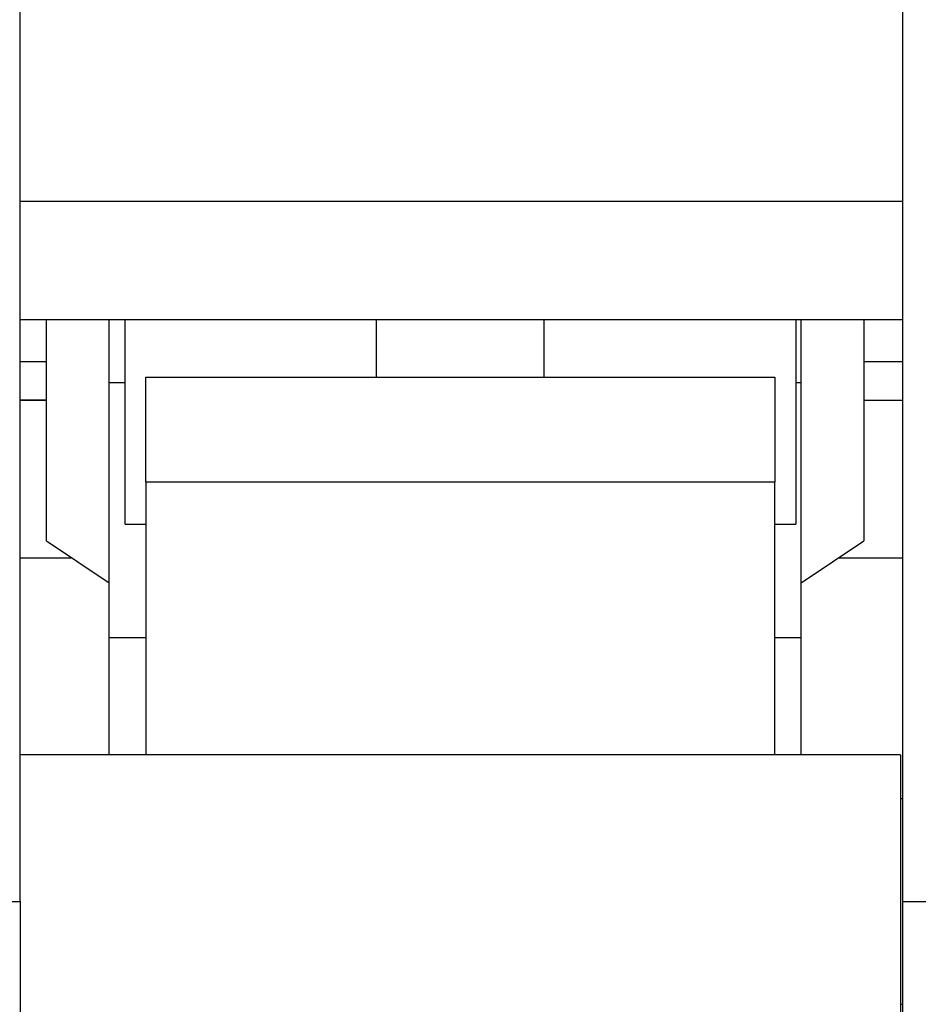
# Model space of a CAD drawing. Header units: millimetres. Extents: x 6909 to 9403, y -385 to 1379.
# Tile 122 of 142: x 8582 to 8625, y 871 to 918. Entities that reach past the tile are written whole.
import ezdxf

# ---------------------------------------------------------------- set-up
doc = ezdxf.new("R2010")
doc.units = ezdxf.units.MM

msp = doc.modelspace()

# ---------------------------------------------------------------- linework, layer by layer
for p, q in [((8582.157, 875.485), (8582.157, 954.485)), ((8624.257, 875.485), (8624.257, 954.485)), ((8582.157, 908.885), (8624.258, 908.885)), ((8582.158, 903.235), (8624.258, 903.235)), ((8583.407, 892.685), (8583.407, 903.235)), ((8586.407, 900.235), (8586.407, 903.235)), ((8587.157, 893.485), (8587.157, 903.233)), ((8599.157, 900.486), (8599.157, 903.235)), ((8607.157, 900.486), (8607.157, 903.235)), ((8619.157, 903.233), (8619.157, 893.485)), ((8619.407, 900.235), (8619.407, 903.235)), ((8622.407, 903.235), (8622.407, 892.685)), ((8582.158, 901.235), (8583.407, 901.235)), ((8622.406, 901.235), (8624.256, 901.235)), ((8586.407, 888.08), (8586.407, 900.235)), ((8586.407, 900.235), (8587.157, 900.235)), ((8588.157, 900.485), (8618.157, 900.485)), ((8588.157, 895.485), (8588.157, 900.485)), ((8588.157, 895.485), (8588.157, 900.485)), ((8588.157, 900.485), (8618.157, 900.485)), ((8618.157, 900.485), (8618.157, 895.485)), ((8618.157, 900.485), (8618.157, 895.485)), ((8619.157, 900.235), (8619.407, 900.235)), ((8619.407, 888.08), (8619.407, 900.235)), ((8583.407, 899.385), (8582.157, 899.385)), ((8582.157, 899.385), (8583.407, 899.385)), ((8622.407, 899.385), (8624.257, 899.385)), ((8618.157, 895.485), (8588.157, 895.485)), ((8588.157, 895.485), (8588.157, 882.484)), ((8618.157, 895.485), (8588.157, 895.485)), ((8588.157, 895.485), (8588.157, 882.484)), ((8618.157, 882.484), (8618.157, 895.485)), ((8618.157, 882.484), (8618.157, 895.485)), ((8587.157, 893.485), (8588.157, 893.485)), ((8618.157, 893.485), (8619.157, 893.485)), ((8583.407, 892.685), (8586.407, 890.685)), ((8619.407, 890.685), (8622.407, 892.685)), ((8584.637, 891.864), (8582.157, 891.864)), ((8624.257, 891.865), (8621.177, 891.865)), ((8586.407, 882.485), (8586.407, 888.08)), ((8586.407, 888.08), (8588.157, 888.08)), ((8618.157, 888.08), (8619.407, 888.08)), ((8619.407, 882.485), (8619.407, 888.08)), ((8624.157, 882.485), (8582.157, 882.485)), ((8624.157, 882.485), (8624.157, 875.485)), ((8624.257, 880.385), (8624.157, 880.385)), ((8574.157, 875.485), (8582.157, 875.485)), ((8582.157, 875.485), (8582.157, 865.485)), ((8624.157, 875.485), (8624.157, 868.485)), ((8624.257, 875.485), (8632.257, 875.485)), ((8624.257, 865.485), (8624.257, 875.485)), ((8624.157, 870.585), (8624.257, 870.585))]:
    msp.add_line(p, q)

doc.saveas('drawing.dxf')
